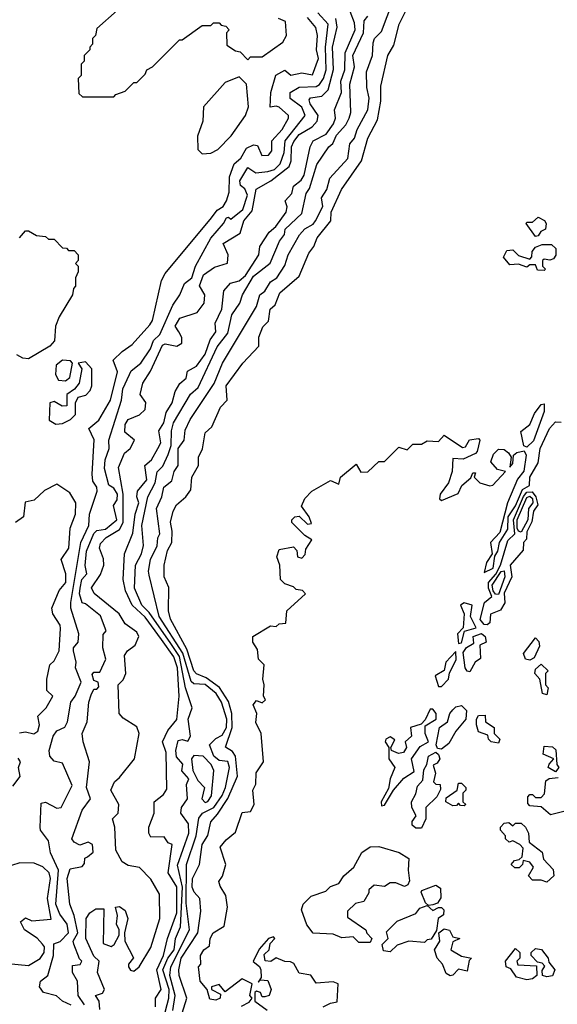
# Model space of a CAD drawing. Extents: x 2668140 to 2765664, y 823621 to 955240.
# Tile 236 of 256: x 2692754 to 2694642, y 881044 to 884501. Entities that reach past the tile are written whole.
import ezdxf

# ---------------------------------------------------------------- set-up
doc = ezdxf.new("R2010")
doc.units = 0

msp = doc.modelspace()

# ---------------------------------------------------------------- linework, layer by layer
at = {"layer": '0CON02XD'}
for points in [[(2693972.7, 884262.7), (2693971.7, 884318.3), (2693993.3, 884375), (2693995, 884420), (2694000, 884435), (2694025, 884460), (2694063.8, 884565)], [(2692981.7, 881041.7), (2692960, 881075), (2692956.7, 881125), (2692940, 881155), (2692940, 881180), (2692967, 881183), (2692972.5, 881195), (2692963.6, 881203.6), (2692944, 881255), (2692942.5, 881265), (2692958.6, 881295), (2692946, 881355), (2692930, 881395), (2692921.2, 881485), (2692931.2, 881518.8), (2692973, 881527), (2692981.7, 881538.3), (2692983, 881557), (2692991.7, 881561.7), (2693011.7, 881578.3), (2693010, 881605), (2692995, 881612.5), (2692965, 881602.5), (2692945, 881612.5), (2692937.5, 881625), (2692973.3, 881725), (2693003.3, 881765), (2692988.8, 881805), (2692998.8, 881895), (2692976.7, 881965), (2692973.3, 881995), (2692991.2, 882035), (2692996.7, 882105), (2693005, 882130), (2693015, 882150), (2693025, 882150), (2693031.7, 882158.3), (2693030, 882175), (2693015, 882180), (2693008.3, 882201.7), (2693015, 882210), (2693035, 882210), (2693056.7, 882255), (2693046.2, 882295), (2693047.5, 882342.5), (2693057.5, 882355), (2693037.7, 882407.7), (2692985, 882450), (2692973, 882453), (2692964.3, 882484.3), (2692966, 882505), (2692972.5, 882535), (2692990, 882555), (2692984.3, 882584.3), (2692988.6, 882635), (2693015, 882696.7), (2693025, 882706.7), (2693055, 882712), (2693095.8, 882745), (2693083.3, 882795), (2693096.9, 882815), (2693097.8, 882835), (2693085, 882856.2), (2693066.7, 882866.7), (2693052.5, 882925), (2693054, 882955), (2693068.8, 882995), (2693067.5, 883025), (2693112, 883165), (2693116.2, 883205), (2693140, 883255), (2693145, 883267.5), (2693180, 883295), (2693213.3, 883345), (2693224, 883375), (2693245.7, 883395), (2693291.4, 883498.6), (2693316.2, 883535), (2693333.3, 883575), (2693358.8, 883595), (2693372, 883635), (2693425, 883733.8), (2693470, 883785), (2693480, 883805), (2693487, 883807), (2693495, 883800), (2693538, 883835), (2693553.8, 883885), (2693545, 883907.5), (2693529.3, 883919.3), (2693526.7, 883935), (2693555, 883982.5), (2693583.6, 883963.6), (2693625, 883967.5), (2693648.8, 883975), (2693669.2, 883995), (2693682.9, 884035), (2693685.8, 884075), (2693756.2, 884165), (2693745, 884193.3), (2693704.2, 884224.2), (2693703.3, 884245), (2693735, 884263.8), (2693795, 884266), (2693807, 884273), (2693820.8, 884295), (2693830, 884325), (2693828.1, 884405), (2693837.5, 884485), (2693801.2, 884525)], [(2693096.4, 884533.6), (2693025, 884470), (2693020, 884445), (2693010, 884435), (2693010, 884415), (2693000, 884405), (2693000, 884395), (2692980, 884375), (2692980, 884355), (2692970, 884345), (2692970, 884305), (2692960, 884295), (2692961.7, 884241.7), (2692975, 884230), (2693085, 884230)], [(2693231.2, 881035), (2693231.2, 881065), (2693251.2, 881095), (2693235.5, 881165), (2693258.9, 881215), (2693273.3, 881275), (2693306.2, 881365), (2693306.4, 881456.4), (2693276, 881505), (2693290, 881605), (2693275, 881610), (2693261.7, 881631.7), (2693215, 881630), (2693207.5, 881645), (2693207.5, 881665), (2693226.7, 881715), (2693226.7, 881755), (2693259.5, 881780.5), (2693271.2, 881798.8), (2693268.3, 881928.3), (2693256, 881965), (2693274, 882005), (2693306.1, 882043.9), (2693314, 882125), (2693307.8, 882225), (2693295, 882263.3), (2693251.9, 882325), (2693195, 882402.5), (2693148.6, 882445), (2693126, 882495), (2693118, 882535), (2693122, 882625), (2693151.9, 882698.1), (2693159.4, 882765), (2693172.5, 882805), (2693166, 882825), (2693168, 882845), (2693200.8, 882885), (2693193.3, 882935), (2693216.7, 882955), (2693238.8, 882995), (2693250, 883015), (2693242.7, 883057.3), (2693260.8, 883085), (2693268.8, 883121.2), (2693290, 883155), (2693300, 883195), (2693316.1, 883223.9), (2693338.3, 883241.7), (2693343.6, 883266.4), (2693375, 883283.8), (2693405, 883326), (2693422.9, 883377.1), (2693443.3, 883405), (2693440, 883435), (2693464, 883485), (2693471.4, 883548.6), (2693494.2, 883575.8), (2693525, 883584), (2693547.2, 883602.8), (2693593.3, 883675), (2693597.5, 883705), (2693630, 883755), (2693654, 883775), (2693690, 883825), (2693693.6, 883843.6), (2693686.7, 883865), (2693709.4, 883890.6), (2693715, 883916.7), (2693742.1, 883937.9), (2693753.1, 883955), (2693773.8, 884055), (2693784.2, 884075), (2693830.5, 884099.5), (2693855.7, 884135), (2693862.5, 884155), (2693860, 884185), (2693884.4, 884245), (2693881.1, 884285), (2693895.7, 884325), (2693897.1, 884385), (2693931.4, 884465), (2693930.2, 884490.2), (2693915, 884530)], [(2693312.5, 880975), (2693341.2, 881065), (2693314, 881145), (2693312.5, 881165), (2693321.4, 881205), (2693379.4, 881295), (2693390.7, 881370.7), (2693386.2, 881415), (2693366.8, 881436.8), (2693359.4, 881455), (2693361.4, 881485), (2693385.7, 881534.3), (2693394.3, 881605), (2693415, 881636.7), (2693425.7, 881684.3), (2693448.7, 881711.3), (2693485, 881766.2), (2693518.9, 881845), (2693511.9, 881915), (2693501.3, 881931.3), (2693476.7, 881946.7), (2693500.5, 882015), (2693498.9, 882065), (2693487.2, 882107.2), (2693455.4, 882155.4), (2693409.4, 882189.4), (2693375, 882204), (2693366, 882215), (2693341.1, 882291.1), (2693283.6, 882396.4), (2693276.7, 882425), (2693277.3, 882507.3), (2693261.2, 882545), (2693261.2, 882585), (2693272.7, 882637.3), (2693288, 882665), (2693290, 882705), (2693284, 882736), (2693293.3, 882775), (2693305, 882797.5), (2693337.5, 882825), (2693355, 882850), (2693358.8, 882895), (2693382.5, 882935), (2693382.5, 882965), (2693396.4, 882993.6), (2693405, 883050), (2693428.3, 883071.7), (2693459.3, 883140.7), (2693482.5, 883165), (2693478.8, 883215), (2693537.5, 883295), (2693593.3, 883355), (2693593.6, 883386.4), (2693607.7, 883422.3), (2693627.5, 883442.5), (2693633.8, 883485), (2693650.7, 883499.3), (2693667.7, 883542.3), (2693735, 883600), (2693768.8, 883681.2), (2693786.7, 883705), (2693798.8, 883735), (2693846.2, 883795), (2693848, 883825), (2693883.8, 883905), (2693954, 884005), (2693976.7, 884085), (2694010.5, 884149.5), (2694022, 884215), (2694022.3, 884267.7), (2694046.2, 884375), (2694068, 884412), (2694086.2, 884485), (2694119.3, 884550.7)], [(2692935, 881040), (2692904.2, 881054.2), (2692883.6, 881073.6), (2692837.5, 881085), (2692823.8, 881105), (2692827.5, 881125), (2692852.5, 881145), (2692872.5, 881215), (2692873.8, 881256.2), (2692896.1, 881263.9), (2692925.8, 881295), (2692920.8, 881325), (2692895, 881360), (2692881.4, 881395), (2692890.8, 881515), (2692862.5, 881575), (2692855, 881617.5), (2692827.5, 881655), (2692826.1, 881666.1), (2692830, 881750), (2692845, 881753.3), (2692885, 881732.5), (2692900, 881735), (2692938, 881812), (2692905, 881890), (2692875, 881897.5), (2692860, 881915), (2692857.5, 881935), (2692871.2, 881985), (2692885, 882003.3), (2692913, 882017), (2692922.5, 882035), (2692933.3, 882105), (2692948.8, 882125), (2692970, 882175), (2692950, 882225), (2692952.5, 882245), (2692943.3, 882285), (2692943.3, 882295), (2692960, 882315), (2692962, 882345), (2692934.3, 882434.3), (2692934.1, 882454.1), (2692968.6, 882665), (2692997.5, 882725), (2692999.2, 882765), (2693025.8, 882845), (2693025, 882860), (2693010.7, 882880.7), (2693008.8, 882905), (2693016.1, 883026.1), (2692997.5, 883065), (2693032.5, 883095), (2693073.3, 883165), (2693098, 883265), (2693082.5, 883305), (2693113.6, 883336.4), (2693149.3, 883360.7), (2693210.7, 883429.3), (2693220, 883445), (2693252.5, 883585), (2693265, 883610), (2693427.5, 883805), (2693448, 883832), (2693468, 883845), (2693480, 883865), (2693489.2, 883895), (2693490.7, 883949.3), (2693507.5, 883995), (2693530, 884015), (2693550.5, 884049.5), (2693575, 884061.2), (2693588.8, 884058.8), (2693603.9, 884023.9), (2693627.5, 884025), (2693639.3, 884040.7), (2693640, 884075), (2693676.2, 884115), (2693697.5, 884155), (2693697.5, 884165), (2693665, 884193.3), (2693655, 884197.5), (2693633.3, 884193.3), (2693636, 884245), (2693653.4, 884306.6), (2693685, 884323.3), (2693706.4, 884306.4), (2693745, 884313.8), (2693782.5, 884307.5), (2693803.3, 884365), (2693796, 884395), (2693800, 884445), (2693793.9, 884473.9), (2693765, 884508.8)], [(2693036, 881025), (2693033.3, 881055), (2693020, 881075), (2693045, 881082.5), (2693052.5, 881095), (2693027.5, 881155), (2693033.3, 881195), (2693015, 881212.5), (2692986, 881275), (2692987.5, 881345), (2693000, 881365), (2693021.7, 881378.3), (2693049.3, 881379.3), (2693047, 881257), (2693075, 881246.7), (2693086.1, 881253.9), (2693103.6, 881286.4), (2693103.3, 881305), (2693093.8, 881325), (2693097.5, 881355), (2693090, 881385), (2693105, 881387.5), (2693125, 881372.5), (2693133.8, 881345), (2693122.5, 881295), (2693123.3, 881265), (2693153.3, 881206.7), (2693136.7, 881185), (2693136.7, 881175), (2693143.6, 881163.6), (2693155, 881160), (2693173.3, 881175), (2693215, 881243.3), (2693246, 881345), (2693245, 881430), (2693215, 881482.5), (2693175, 881523.8), (2693135, 881531.2), (2693113.6, 881543.6), (2693092.2, 881585), (2693088.8, 881665), (2693080, 881695), (2693100, 881715), (2693102.5, 881745), (2693073.8, 881795), (2693086.7, 881825), (2693105, 881840), (2693157.5, 881905), (2693173.3, 881995), (2693165, 882017.5), (2693117.7, 882047.7), (2693103.8, 882065), (2693100, 882165), (2693117, 882183), (2693126.7, 882205), (2693122, 882268), (2693132.5, 882285), (2693160, 882305), (2693172.5, 882335), (2693165, 882350), (2693125, 882380), (2693103.8, 882415), (2693015.8, 882485.8), (2693006.1, 882506.1), (2693037.4, 882552.6), (2693050, 882585), (2693048.3, 882608.3), (2693034, 882645), (2693038.3, 882661.7), (2693057.4, 882682.6), (2693105, 882710.8), (2693117.5, 882735), (2693117.3, 882835), (2693101.2, 882928.8), (2693121.7, 882978.3), (2693142.5, 882995), (2693156.7, 883025), (2693123, 883053), (2693125, 883080), (2693135, 883097.5), (2693175, 883113.8), (2693195, 883132.5), (2693197, 883157), (2693177.5, 883185), (2693186.7, 883225), (2693213.6, 883266.4), (2693255, 883357.5), (2693265, 883362.5), (2693305.7, 883354.3), (2693323.8, 883365), (2693324, 883385), (2693313.3, 883405), (2693300, 883425), (2693317, 883453), (2693377, 883473), (2693402, 883505), (2693404, 883535), (2693385.9, 883565.9), (2693400, 883605), (2693438.3, 883631.7), (2693483.6, 883646.4), (2693486, 883675), (2693468.8, 883715), (2693528.1, 883751.9), (2693540.8, 883795), (2693570.8, 883829.2), (2693584.4, 883905.6), (2693635.4, 883934.6), (2693700, 883985), (2693707.5, 884005), (2693708.1, 884055), (2693716.3, 884073.7), (2693735, 884097.5), (2693781.2, 884125), (2693798.8, 884145), (2693802, 884165), (2693774, 884205), (2693770.8, 884219.2), (2693775, 884226.2), (2693815, 884232), (2693837.5, 884255), (2693855.6, 884325.6), (2693852.2, 884405), (2693869.2, 884475), (2693864.2, 884505)], [(2693085, 884230), (2693091.7, 884238.3), (2693125, 884250), (2693155, 884280), (2693165, 884280), (2693195, 884310), (2693200, 884325), (2693220, 884335), (2693315, 884430), (2693325, 884430), (2693395, 884480), (2693425, 884480), (2693435, 884490), (2693455, 884490), (2693461.7, 884481.7), (2693478.3, 884478.3), (2693490, 884465), (2693480, 884455), (2693481.7, 884411.7), (2693511.7, 884391.7), (2693528.3, 884388.3), (2693555, 884360), (2693565, 884370), (2693605, 884370), (2693677.7, 884422.3), (2693691.2, 884445), (2693687.5, 884495), (2693662.5, 884505)], [(2693246.2, 880945), (2693277.8, 881065), (2693278.5, 881095), (2693256.9, 881165), (2693274.7, 881205.3), (2693296.9, 881235), (2693300.8, 881275), (2693318.6, 881315), (2693326.1, 881455), (2693308.3, 881531.7), (2693348.1, 881645), (2693346.9, 881676.9), (2693320, 881715), (2693322.5, 881735), (2693343.3, 881765), (2693340, 881815), (2693347.5, 881835), (2693323, 881863), (2693327, 881887), (2693305, 881912.5), (2693302, 881935), (2693310.5, 881969.5), (2693325, 881973.3), (2693345, 881967.5), (2693353.3, 881985), (2693346.2, 882045), (2693360, 882085), (2693336.9, 882155), (2693315.4, 882265), (2693285, 882310), (2693209.1, 882419.1), (2693182.5, 882445), (2693157.5, 882505), (2693161.2, 882585), (2693182, 882625), (2693188.8, 882655), (2693182.5, 882725), (2693204.3, 882825.7), (2693230, 882875), (2693237.3, 882912.7), (2693257.3, 882932.7), (2693275.8, 882974.2), (2693285.8, 883005.8), (2693286.7, 883056.7), (2693294, 883085), (2693354.2, 883185.8), (2693380.5, 883209.5), (2693447.3, 883352.7), (2693485, 883400), (2693498.8, 883465), (2693527.5, 883505), (2693536.7, 883535), (2693575, 883600), (2693634.1, 883645.9), (2693666.4, 883723.6), (2693683.3, 883746.7), (2693686.7, 883765), (2693745, 883820), (2693759.5, 883890.5), (2693771.7, 883908.3), (2693797.3, 883992.7), (2693840, 884055), (2693854.1, 884065.9), (2693866.2, 884095), (2693898.8, 884131.2), (2693911.2, 884155), (2693916.7, 884175), (2693913.8, 884275), (2693930, 884335), (2693924.2, 884375), (2693960.8, 884455), (2693963, 884497), (2693977, 884513)], [(2693395, 884030), (2693425, 884032.5), (2693450, 884045), (2693496.4, 884093.6), (2693547.5, 884165), (2693557.5, 884195), (2693550, 884275), (2693525, 884300), (2693475, 884280), (2693400, 884195), (2693397.5, 884145), (2693378.3, 884091.7), (2693380, 884045), (2693395, 884030)], [(2693292.3, 881022.3), (2693300.6, 881075), (2693281.1, 881145), (2693284.4, 881175), (2693350, 881305), (2693338.3, 881398.3), (2693340, 881535), (2693374.2, 881635), (2693383.2, 881696.8), (2693395.7, 881714.3), (2693435.4, 881734.6), (2693465, 881776.2), (2693476.9, 881805), (2693491.2, 881875), (2693485, 881896.7), (2693455, 881900), (2693436.2, 881915), (2693420, 881955), (2693442.7, 881977.3), (2693465, 881988), (2693480, 882015), (2693481.1, 882045), (2693462.9, 882105), (2693444, 882135), (2693405, 882166.9), (2693365, 882169.2), (2693356.8, 882176.8), (2693326.5, 882276.5), (2693244.2, 882405), (2693209.3, 882550.7), (2693206.2, 882565), (2693214, 882605), (2693237, 882653), (2693238.8, 882681.2), (2693246.2, 882695), (2693234, 882785), (2693253.3, 882825), (2693260.5, 882859.5), (2693288.1, 882881.9), (2693296.7, 882915), (2693310, 882935), (2693310.8, 882995), (2693332, 883025), (2693335, 883060), (2693353, 883097), (2693436.9, 883223.1), (2693466.2, 883295), (2693585.9, 883494.1), (2693597.5, 883535), (2693615, 883547.5), (2693635, 883580), (2693656.7, 883595), (2693685, 883637.5), (2693696.7, 883675), (2693736.7, 883745), (2693755, 883766.7), (2693785, 883783.3), (2693793.3, 883795), (2693818.8, 883845), (2693813.8, 883875), (2693832.5, 883905), (2693843.3, 883945), (2693905.9, 884014.1), (2693913.3, 884065), (2693930, 884085), (2693938.8, 884115), (2693976, 884185), (2693981.2, 884225), (2693972.7, 884262.7)], [(2694565, 883740), (2694532.5, 883785), (2694535, 883790), (2694555, 883790), (2694575, 883807.5), (2694596.4, 883796.4), (2694602.5, 883785), (2694600, 883765), (2694583.3, 883756.7), (2694575, 883742.5), (2694565, 883740)], [(2692753.3, 883735), (2692775, 883760), (2692785, 883760), (2692813, 883743), (2692845, 883740), (2692855, 883730), (2692875, 883730), (2692905, 883700), (2692918.3, 883698.3), (2692925, 883690), (2692945, 883690), (2692960, 883675), (2692960, 883655), (2692950, 883645), (2692960, 883635), (2692960, 883615), (2692950, 883595), (2692950, 883565), (2692943, 883557), (2692940, 883535), (2692893, 883457), (2692880, 883425), (2692877, 883373), (2692860, 883355), (2692785, 883310), (2692765, 883312.5), (2692743.8, 883323.8)], [(2694595, 883620), (2694571.7, 883621.7), (2694565, 883640), (2694545, 883640), (2694535, 883632.5), (2694505, 883642.5), (2694475, 883640), (2694453, 883667), (2694465, 883690), (2694485, 883692.5), (2694505, 883672.5), (2694545, 883660), (2694551.7, 883668.3), (2694553, 883687), (2694565, 883702.5), (2694588.3, 883711.7), (2694621.7, 883711.7), (2694637, 883697), (2694636.4, 883673.6), (2694628.8, 883661.2), (2694615, 883656.7), (2694595, 883660), (2694590, 883655), (2694590, 883635), (2694600, 883625), (2694595, 883620)], [(2692880.7, 883080.7), (2692905, 883083.3), (2692933, 883097), (2692950, 883115), (2692950, 883155), (2692960, 883175), (2692987, 883183), (2693001.7, 883198.3), (2693007.5, 883215), (2693007.5, 883275), (2692985, 883300), (2692960, 883295), (2692972.5, 883275), (2692962.5, 883225), (2692946.7, 883203.3), (2692920, 883185), (2692920, 883145), (2692903.6, 883143.6), (2692875, 883160), (2692860, 883155), (2692857.5, 883095), (2692880.7, 883080.7)], [(2692915, 883232.5), (2692930, 883245), (2692940, 883295), (2692932.5, 883302.5), (2692904.1, 883305.9), (2692882.3, 883287.7), (2692880, 883255), (2692890, 883235), (2692915, 883232.5)], [(2694535, 883000), (2694524, 883004), (2694513.3, 883055), (2694545, 883079.4), (2694561.7, 883118.3), (2694585, 883150), (2694595, 883152.5), (2694595.3, 883125), (2694557.8, 883022.2), (2694535, 883000)], [(2693533.3, 881036.7), (2693559.3, 881050.7), (2693570, 881065), (2693562.5, 881075), (2693570, 881115), (2693535, 881133.3), (2693475, 881087.5), (2693455, 881112.5), (2693427.5, 881105), (2693427.5, 881095), (2693459.3, 881079.3), (2693457.5, 881065), (2693442.3, 881057.7), (2693421.7, 881061.7), (2693412.5, 881095), (2693387.5, 881125), (2693382.5, 881175), (2693390, 881185), (2693388.8, 881215), (2693401.2, 881235), (2693420.7, 881249.3), (2693422.5, 881275), (2693433.8, 881295), (2693472.5, 881317.5), (2693483.8, 881385), (2693477.5, 881425), (2693458.3, 881458.3), (2693453.8, 881475), (2693466.2, 881493.8), (2693477.5, 881535), (2693457.5, 881595), (2693478.8, 881621.2), (2693512.3, 881647.7), (2693535, 881717.5), (2693565, 881720), (2693577.5, 881745), (2693572.5, 881795), (2693583.3, 881816.7), (2693583.9, 881856.1), (2693610, 881895), (2693602.5, 881995), (2693583, 882033), (2693586.7, 882065), (2693573.3, 882095), (2693585, 882110), (2693605, 882102.5), (2693617, 882113), (2693610, 882125), (2693612.5, 882165), (2693607.5, 882185), (2693612.5, 882235), (2693592.5, 882255), (2693589.3, 882289.3), (2693572.5, 882315), (2693572.5, 882335), (2693635, 882372.5), (2693655, 882370), (2693665, 882380), (2693688.3, 882381.7), (2693692.5, 882425), (2693757.5, 882485), (2693747, 882497), (2693725, 882500), (2693715, 882510), (2693685, 882520), (2693670, 882535), (2693667.5, 882585), (2693657.5, 882615), (2693665, 882640), (2693715, 882650), (2693727, 882637), (2693730, 882615), (2693745, 882610), (2693757, 882623), (2693758.3, 882641.7), (2693780, 882675), (2693755, 882690), (2693710, 882735), (2693710, 882745), (2693720, 882755), (2693735, 882757.5), (2693765, 882730), (2693778.3, 882731.7), (2693770, 882755), (2693743, 882793), (2693755, 882820), (2693780, 882845), (2693845, 882882.5), (2693875, 882870), (2693880, 882895), (2693935, 882940), (2693951.7, 882911.7), (2693977, 882913), (2694015, 882950), (2694035, 882950), (2694085, 883000), (2694115, 882990), (2694135, 883010), (2694165, 883010), (2694185, 883022.5), (2694225, 883020), (2694245, 883042.5), (2694309.3, 882999.3), (2694318.8, 883001.2), (2694333.9, 883026.1), (2694365, 883030), (2694370, 883025), (2694360, 882985), (2694355, 882977.5), (2694311.7, 882958.3), (2694275, 882960), (2694272.5, 882915), (2694260, 882875), (2694230, 882835), (2694228.3, 882818.3), (2694235, 882812.5), (2694293.3, 882836.7), (2694306.7, 882865), (2694338.3, 882891.7), (2694345, 882910), (2694355, 882910), (2694350, 882895), (2694370, 882875), (2694405, 882863.8), (2694415, 882866.7), (2694460, 882915), (2694431.7, 882921.7), (2694408.3, 882948.3), (2694417.5, 882975), (2694435, 882992.5), (2694455, 882991.2), (2694470.5, 882980.5), (2694480, 882965), (2694475, 882930), (2694485, 882942.5), (2694488.3, 882971.7), (2694499.4, 882980.6), (2694525, 882987.5), (2694531.8, 882971.8), (2694524.6, 882915.4), (2694502.2, 882887.8), (2694466.2, 882805), (2694439.5, 882700.5), (2694406.7, 882665), (2694412.5, 882625), (2694392.5, 882595), (2694385, 882560), (2694416, 882575), (2694422.5, 882617.5), (2694433.3, 882635), (2694438.8, 882665), (2694467.5, 882712.5), (2694468.8, 882755), (2694495, 882793.8), (2694519.1, 882850.9), (2694544.3, 882865.7), (2694545.6, 882895), (2694574.4, 882945), (2694581.5, 882995), (2694614.3, 883065.7), (2694635, 883088.5), (2694655, 883088.1)], [(2692753, 881997), (2692775, 882000), (2692803.6, 881993.6), (2692817.7, 882002.3), (2692823.8, 882025), (2692817.5, 882055), (2692847.5, 882085), (2692870, 882125), (2692850, 882145), (2692850, 882185), (2692860, 882235), (2692875, 882250), (2692893.3, 882285), (2692897, 882363), (2692896.7, 882375), (2692870, 882415), (2692866.7, 882435), (2692893, 882497), (2692916.2, 882525), (2692916, 882555), (2692900, 882605), (2692926.2, 882645), (2692931.2, 882715), (2692950, 882765), (2692951.2, 882805), (2692929.7, 882839.7), (2692885, 882870), (2692841.7, 882848.3), (2692805, 882813.3), (2692773.8, 882806.2), (2692767.5, 882755), (2692740, 882735)], [(2694395, 882375.8), (2694385, 882377.1), (2694371.1, 882395), (2694386.2, 882455), (2694411.5, 882475), (2694399.6, 882505), (2694400.5, 882525), (2694426.1, 882553.9), (2694442.1, 882585), (2694467.4, 882672.6), (2694492.5, 882695), (2694487.3, 882745), (2694522.9, 882827.1), (2694535, 882842.1), (2694552.9, 882842.9), (2694565.9, 882825.9), (2694572.7, 882797.3), (2694558, 882775), (2694551.8, 882738.2), (2694535, 882702.5), (2694533, 882677), (2694523.3, 882665), (2694521.7, 882638.3), (2694476.7, 882585), (2694482.5, 882545), (2694455, 882487.5), (2694457, 882453), (2694442, 882428), (2694406.7, 882413.3), (2694405, 882383.3), (2694395, 882375.8)], [(2694515, 882701.9), (2694505, 882704.4), (2694500.3, 882715), (2694501.1, 882745), (2694535, 882822.9), (2694545, 882827.9), (2694555, 882819.2), (2694555.4, 882805), (2694540.5, 882785), (2694538.7, 882745), (2694515, 882701.9)], [(2694435, 882482.2), (2694425, 882483.5), (2694416.2, 882495), (2694413.2, 882515), (2694445, 882562.9), (2694455, 882565.8), (2694457.9, 882545), (2694435, 882482.2)], [(2694295, 882310), (2694305, 882313.3), (2694315.8, 882354.2), (2694356.7, 882365), (2694336.7, 882405), (2694342.5, 882445), (2694315, 882453.8), (2694302, 882445), (2694314.2, 882415), (2694311.2, 882365), (2694291.2, 882345), (2694295, 882310)], [(2694335, 882211.2), (2694325, 882213.3), (2694318, 882225), (2694311.1, 882278.9), (2694323.4, 882296.6), (2694348, 882312), (2694345.8, 882335), (2694375.4, 882345.4), (2694388.1, 882335), (2694392, 882315), (2694370, 882305), (2694372.3, 882257.7), (2694353.8, 882245), (2694335, 882211.2)], [(2694545, 882252.5), (2694530, 882255), (2694522.5, 882275), (2694565, 882330), (2694577, 882317), (2694579.3, 882300.7), (2694560, 882260), (2694545, 882252.5)], [(2694235, 882160), (2694260, 882185), (2694263, 882207), (2694287, 882253), (2694285, 882282.5), (2694250, 882245), (2694244.2, 882215.8), (2694213, 882197), (2694225, 882160), (2694235, 882160)], [(2694605, 882130), (2694590, 882135), (2694580, 882185), (2694562.5, 882205), (2694565, 882220), (2694585, 882237.5), (2694610, 882215), (2694600, 882205), (2694600, 882165), (2694610, 882155), (2694605, 882130)], [(2694025, 881740), (2694035, 881742.5), (2694066.7, 881795), (2694102.6, 881837.4), (2694139.5, 881860.5), (2694130, 881905), (2694160.7, 881949.3), (2694190, 881965), (2694177.5, 881995), (2694178.3, 882021.7), (2694216.7, 882045), (2694216.7, 882065), (2694205, 882080), (2694195, 882080), (2694177.5, 882042.5), (2694163.3, 882026.7), (2694126.7, 882015), (2694129.2, 881985), (2694107.5, 881965), (2694112.5, 881945), (2694101.7, 881928.3), (2694084.4, 881924.4), (2694060, 881935), (2694057.5, 881945), (2694071.7, 881971.7), (2694055, 881982.5), (2694040, 881975), (2694037.5, 881965), (2694050, 881945), (2694050, 881905), (2694070.8, 881875), (2694054.3, 881835.7), (2694048.8, 881801.2), (2694023.3, 881755), (2694025, 881740)], [(2694235, 881939.4), (2694221.5, 881941.5), (2694216.2, 881955), (2694228.2, 882015), (2694256.7, 882035), (2694263.8, 882065), (2694275, 882077.5), (2694285, 882087.5), (2694305, 882092.5), (2694322.5, 882075), (2694320, 882045), (2694285, 882002.5), (2694260.6, 881959.4), (2694235, 881939.4)], [(2694435, 881960), (2694410, 881965), (2694400, 881975), (2694398.3, 881988.3), (2694365, 882000), (2694357.5, 882025), (2694357.5, 882045), (2694365, 882057.5), (2694388.3, 882058.3), (2694390, 882035), (2694420, 882015), (2694420, 881995), (2694440, 881975), (2694435, 881960)], [(2694165, 881662.5), (2694145, 881662.5), (2694132.3, 881672.3), (2694132, 881685), (2694146.2, 881705), (2694130.9, 881735), (2694129.4, 881755), (2694145, 881782.5), (2694150.9, 881809.1), (2694169.5, 881830.5), (2694173.1, 881866.9), (2694184.1, 881885.9), (2694189.5, 881915), (2694215, 881929.2), (2694225, 881921.2), (2694228.9, 881905), (2694219.6, 881890.4), (2694206.2, 881883.8), (2694213.5, 881855), (2694206.7, 881825), (2694215, 881816.7), (2694230, 881815), (2694231.7, 881798.3), (2694218.3, 881771.7), (2694180, 881735), (2694180, 881695), (2694165, 881662.5)], [(2694635, 881860), (2694610, 881875), (2694613, 881887), (2694630, 881905), (2694591.7, 881921.7), (2694595, 881950), (2694625, 881947.5), (2694637, 881937), (2694640, 881885), (2694647.5, 881875), (2694635, 881860)], [(2692730.7, 881809.3), (2692756.4, 881843.6), (2692750, 881875), (2692757.5, 881895), (2692748.3, 881908.3)], [(2693405, 881752), (2693415, 881756.2), (2693428, 881775), (2693435.8, 881865), (2693426, 881885), (2693398.8, 881915), (2693365, 881917.5), (2693357.5, 881905), (2693362.5, 881865), (2693379.5, 881829.5), (2693402.5, 881805), (2693393.8, 881765), (2693405, 881752)], [(2694618.3, 881708.3), (2694585, 881737.5), (2694545, 881740), (2694538.3, 881748.3), (2694538.3, 881771.7), (2694545, 881780), (2694555, 881780), (2694565, 881770), (2694585, 881770), (2694597, 881783), (2694601.7, 881828.3), (2694613, 881837), (2694645, 881840)], [(2694315, 881740), (2694301.7, 881741.7), (2694295, 881750), (2694288.3, 881741.7), (2694275, 881740), (2694250, 881755), (2694251.7, 881768.3), (2694290, 881795), (2694295, 881820), (2694305, 881820), (2694320, 881805), (2694320, 881795), (2694310, 881785), (2694310, 881755), (2694320, 881745), (2694315, 881740)], [(2694665, 881720), (2694618.3, 881708.3)], [(2694605, 881472.5), (2694585, 881480), (2694555, 881480), (2694540, 881495), (2694557.5, 881525), (2694545, 881542.5), (2694521.7, 881548.3), (2694520, 881535), (2694507.5, 881522.5), (2694493, 881523), (2694480, 881535), (2694491.7, 881548.3), (2694508.3, 881551.7), (2694518.3, 881561.7), (2694521.7, 881591.7), (2694510, 881605), (2694485, 881617.5), (2694472.5, 881612.5), (2694460, 881625), (2694460, 881635), (2694442.5, 881655), (2694442.5, 881665), (2694455, 881680), (2694471.7, 881681.7), (2694485, 881670), (2694495, 881680), (2694515, 881680), (2694530, 881665), (2694540, 881645), (2694543, 881613), (2694588.3, 881578.3), (2694593, 881553), (2694627, 881517), (2694630, 881495), (2694605, 881472.5)], [(2693985, 881260), (2693945, 881260), (2693925, 881280), (2693885, 881277.5), (2693855, 881290), (2693785, 881293.8), (2693762.3, 881322.3), (2693743.3, 881375), (2693750, 881395), (2693777, 881423), (2693828.8, 881441.2), (2693845, 881457.5), (2693875, 881467.5), (2693892.5, 881495), (2693927.5, 881525), (2693955, 881576.7), (2693985, 881596.7), (2694015, 881597.5), (2694087, 881577), (2694120, 881555), (2694117.5, 881515), (2694123, 881477), (2694116.7, 881463.3), (2694105, 881457.5), (2694075, 881470), (2694055, 881470), (2694035, 881457.5), (2693998.3, 881461.7), (2693980, 881445), (2693980, 881435), (2693962.5, 881405), (2693933, 881397), (2693905, 881370), (2693905, 881350), (2693970, 881305), (2693973, 881293), (2693990, 881275), (2693985, 881260)], [(2692675, 881190), (2692785, 881180), (2692825.6, 881204.4), (2692840, 881225), (2692840.8, 881245), (2692834.2, 881255), (2692815, 881275.8), (2692771.2, 881305), (2692757, 881333), (2692775, 881347.5), (2692797, 881337), (2692865, 881342.5), (2692852.2, 881415), (2692862, 881485), (2692858, 881505), (2692835, 881526), (2692805, 881538.8), (2692755, 881540), (2692725, 881531.2)], [(2694190, 881390), (2694179.3, 881399.3), (2694163.3, 881436.7), (2694166.4, 881443.6), (2694215, 881461.9), (2694231.7, 881451.7), (2694232.6, 881417.4), (2694221.2, 881398.8), (2694205, 881392.5), (2694190, 881390)], [(2694055, 881227.5), (2694031.2, 881231.2), (2694027, 881253), (2694047.5, 881275), (2694041.7, 881298.3), (2694080, 881335), (2694145, 881362.5), (2694159.3, 881380.7), (2694185, 881390), (2694205, 881373.3), (2694225, 881383.8), (2694235, 881383.8), (2694243.8, 881375), (2694242, 881358), (2694223.3, 881345), (2694217, 881303), (2694198.3, 881271.7), (2694185, 881270), (2694175, 881260), (2694120, 881265), (2694079.3, 881250.7), (2694055, 881227.5)], [(2694265, 881144), (2694251.7, 881151.7), (2694238, 881185), (2694220, 881205), (2694210, 881235), (2694229.2, 881265), (2694226, 881295), (2694245, 881308.1), (2694263.6, 881303.6), (2694275, 881280), (2694300, 881275), (2694275, 881262.5), (2694268, 881235), (2694305, 881212), (2694340, 881205), (2694332.5, 881197.5), (2694325, 881160), (2694295, 881166.9), (2694275, 881146.2), (2694265, 881144)], [(2693820, 881035), (2693845, 881047.5), (2693868.3, 881051.7), (2693872.5, 881115), (2693855, 881122), (2693795, 881117.5), (2693776.1, 881146.1), (2693735, 881152.5), (2693716.4, 881186.4), (2693705, 881192.5), (2693685, 881193.8), (2693655, 881206.7), (2693636, 881194), (2693616.2, 881196.2), (2693612, 881218), (2693630, 881235), (2693633, 881257), (2693650, 881275), (2693645, 881280), (2693627.5, 881275), (2693595, 881237.5), (2693573.3, 881193.3), (2693596.2, 881176.2), (2693601.2, 881165), (2693602.5, 881137.5), (2693591.7, 881121.7), (2693600, 881130), (2693625, 881127.5), (2693637.5, 881095), (2693630, 881075), (2693615, 881070), (2693605, 881070), (2693600, 881085), (2693585, 881090), (2693580, 881085), (2693580, 881055), (2693623, 881023)], [(2694535, 881130), (2694498.3, 881138.3), (2694478.3, 881168.3), (2694462.5, 881175), (2694460, 881195), (2694495, 881240), (2694510, 881225), (2694510, 881205), (2694500, 881195), (2694502.5, 881182.5), (2694568.3, 881178.3), (2694570, 881145), (2694555, 881132.5), (2694535, 881130)], [(2694605, 881140), (2694590, 881145), (2694588.3, 881161.7), (2694597.5, 881177.5), (2694588.3, 881188.3), (2694571.7, 881191.7), (2694550, 881215), (2694550, 881225), (2694565, 881240), (2694586.4, 881236.4), (2694610, 881205), (2694611.7, 881191.7), (2694632.5, 881165), (2694625, 881143.3), (2694605, 881140)]]:
    msp.add_lwpolyline(points, dxfattribs=at)

doc.saveas('drawing.dxf')
